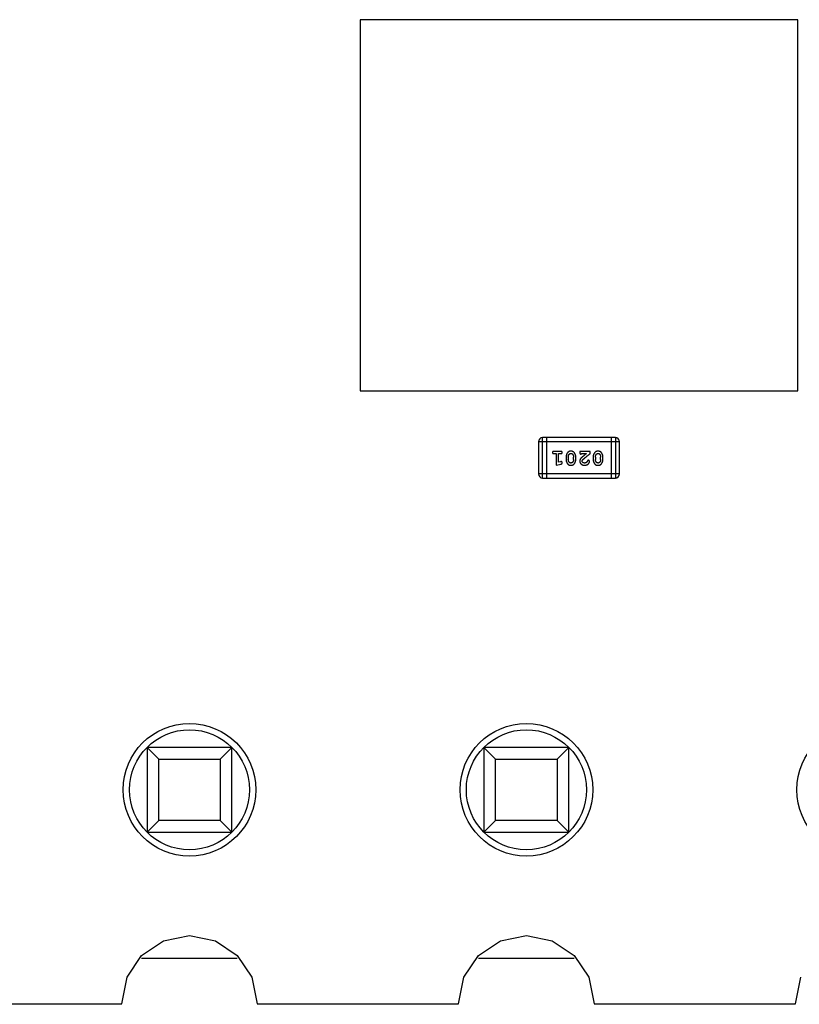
# Model space of a CAD drawing. Header units: millimetres. Extents: x 556 to 717, y 170 to 290.
# Tile 107 of 167: x 619.4 to 625.28, y 257.84 to 265.26. Entities that reach past the tile are written whole.
import ezdxf

# ---------------------------------------------------------------- set-up
doc = ezdxf.new("R2010")
doc.units = ezdxf.units.MM
doc.header["$LTSCALE"] = 30.734
doc.layers.get('0').update_dxf_attribs({"linetype": 'CONTINUOUS'})

msp = doc.modelspace()

# ---------------------------------------------------------------- linework, layer by layer
at = {"linetype": 'Continuous'}
for p, q in [((621.9646, 265.2633), (621.9646, 262.4633)), ((625.2646, 265.2633), (621.9646, 265.2633)), ((625.2646, 262.4633), (625.2646, 265.2633)), ((621.9646, 262.4633), (625.2646, 262.4633)), ((623.3099, 262.08), (623.3099, 261.8362)), ((623.3099, 262.08), (623.9195, 262.08)), ((623.3403, 261.8057), (623.3403, 262.1105)), ((623.889, 262.1105), (623.3403, 262.1105)), ((623.3708, 262.1105), (623.3708, 261.8057)), ((623.8585, 262.1105), (623.8585, 261.8057)), ((623.889, 262.1105), (623.889, 261.8057)), ((623.9195, 261.8362), (623.9195, 262.08)), ((623.4778, 262.0069), (623.4259, 262.0069)), ((623.4259, 261.9896), (623.4432, 261.9896)), ((623.4432, 261.9896), (623.4432, 261.9015)), ((623.4605, 261.9246), (623.4605, 261.9896)), ((623.4605, 261.9896), (623.4778, 261.9896)), ((623.621, 262.0069), (623.621, 261.999)), ((623.698, 262.0069), (623.621, 262.0069)), ((623.6351, 261.9896), (623.6713, 261.9896)), ((623.698, 261.988), (623.698, 262.0069)), ((623.4755, 261.9288), (623.4605, 261.9246)), ((623.5171, 261.9639), (623.5171, 261.9461)), ((623.5344, 261.9636), (623.5344, 261.9464)), ((623.5738, 261.9464), (623.5738, 261.9636)), ((623.5911, 261.9461), (623.5911, 261.9639)), ((623.7216, 261.9639), (623.7216, 261.9461)), ((623.7389, 261.9636), (623.7389, 261.9464)), ((623.7783, 261.9464), (623.7783, 261.9636)), ((623.7956, 261.9461), (623.7956, 261.9639)), ((623.4432, 261.9015), (623.4798, 261.9114)), ((623.9195, 261.8362), (623.3099, 261.8362)), ((623.3403, 261.8057), (623.889, 261.8057)), ((620.3582, 259.7739), (620.4464, 259.6858)), ((620.3582, 259.7739), (620.3582, 259.1339)), ((620.9982, 259.7739), (620.3582, 259.7739)), ((620.91, 259.6858), (620.9982, 259.7739)), ((620.9982, 259.1339), (620.9982, 259.7739)), ((622.8982, 259.7739), (622.9864, 259.6858)), ((622.8982, 259.7739), (622.8982, 259.1339)), ((623.5382, 259.7739), (622.8982, 259.7739)), ((623.45, 259.6858), (623.5382, 259.7739)), ((623.5382, 259.1339), (623.5382, 259.7739)), ((620.4464, 259.2221), (620.4464, 259.6858)), ((620.4464, 259.6858), (620.91, 259.6858)), ((620.91, 259.6858), (620.91, 259.2221)), ((622.9864, 259.2221), (622.9864, 259.6858)), ((622.9864, 259.6858), (623.45, 259.6858)), ((623.45, 259.6858), (623.45, 259.2221)), ((620.3582, 259.1339), (620.4464, 259.2221)), ((620.91, 259.2221), (620.4464, 259.2221)), ((620.91, 259.2221), (620.9982, 259.1339)), ((622.8982, 259.1339), (622.9864, 259.2221)), ((623.45, 259.2221), (622.9864, 259.2221)), ((623.45, 259.2221), (623.5382, 259.1339)), ((620.3582, 259.1339), (620.9982, 259.1339)), ((622.8982, 259.1339), (623.5382, 259.1339)), ((620.4831, 258.3149), (620.6782, 258.3537)), ((620.6782, 258.3537), (620.8733, 258.3149)), ((623.0231, 258.3149), (623.2182, 258.3537)), ((623.2182, 258.3537), (623.4133, 258.3149)), ((620.3177, 258.2044), (620.4831, 258.3149)), ((620.8733, 258.3149), (621.0387, 258.2044)), ((622.8577, 258.2044), (623.0231, 258.3149)), ((623.4133, 258.3149), (623.5787, 258.2044)), ((620.2072, 258.039), (620.3177, 258.2044)), ((621.0387, 258.2044), (621.1492, 258.039)), ((622.7472, 258.039), (622.8577, 258.2044)), ((623.5787, 258.2044), (623.6892, 258.039)), ((620.3177, 258.1839), (621.0387, 258.1839)), ((622.8577, 258.1839), (623.5787, 258.1839)), ((620.1672, 257.838), (620.2072, 258.039)), ((621.1492, 258.039), (621.1892, 257.8381)), ((622.7073, 257.8383), (622.7472, 258.039)), ((623.6892, 258.039), (623.7291, 257.8384)), ((625.2473, 257.8385), (625.2872, 258.039)), ((596.6082, 257.8353), (620.1672, 257.838)), ((621.1892, 257.8381), (622.7073, 257.8383)), ((623.7291, 257.8384), (625.2473, 257.8385))]:
    msp.add_line(p, q, dxfattribs=at)
for centre, radius in [((620.6782, 259.4539), 0.5), ((623.2182, 259.4539), 0.5), ((625.7582, 259.4539), 0.5), ((620.6782, 259.4539), 0.4525), ((623.2182, 259.4539), 0.4525)]:
    msp.add_circle(centre, radius, dxfattribs=at)
for centre, start, end in [((623.3403, 262.08), 90, 180), ((623.889, 262.08), 0, 90), ((623.3403, 261.8362), 180, 270), ((623.889, 261.8362), 270, 0)]:
    msp.add_arc(centre, 0.0305, start, end, dxfattribs=at)
for points, knots in [([(623.4259, 262.0069), (623.425, 262.0069), (623.4233, 262.0068), (623.421, 262.0064), (623.419, 262.0057), (623.4175, 262.0046), (623.4163, 262.0032), (623.4155, 262.0017), (623.415, 262), (623.4149, 261.9989), (623.4149, 261.9982)], [0, 0, 0, 0, 0.169012, 0.317488, 0.445429, 0.560977, 0.67065, 0.776666, 0.88492, 1, 1, 1, 1]), ([(623.4149, 261.9982), (623.4149, 261.9976), (623.415, 261.9964), (623.4155, 261.9948), (623.4163, 261.9933), (623.4175, 261.9919), (623.419, 261.9909), (623.421, 261.9901), (623.4233, 261.9897), (623.425, 261.9896), (623.4259, 261.9896)], [0, 0, 0, 0, 0.11517, 0.223509, 0.328254, 0.438012, 0.553651, 0.682263, 0.830856, 1, 1, 1, 1]), ([(623.4888, 261.9982), (623.4888, 261.9989), (623.4887, 262), (623.4882, 262.0017), (623.4874, 262.0032), (623.4862, 262.0046), (623.4847, 262.0056), (623.4827, 262.0064), (623.4804, 262.0068), (623.4787, 262.0069), (623.4778, 262.0069)], [0, 0, 0, 0, 0.115051, 0.223278, 0.329269, 0.437893, 0.554681, 0.682591, 0.83103, 1, 1, 1, 1]), ([(623.4778, 261.9896), (623.4787, 261.9896), (623.4804, 261.9897), (623.4827, 261.9901), (623.4847, 261.9909), (623.4862, 261.9919), (623.4874, 261.9933), (623.4882, 261.9948), (623.4887, 261.9964), (623.4888, 261.9976), (623.4888, 261.9982)], [0, 0, 0, 0, 0.169102, 0.317658, 0.446239, 0.563118, 0.671828, 0.776546, 0.884858, 1, 1, 1, 1]), ([(623.554, 262.0085), (623.5526, 262.0084), (623.5498, 262.0084), (623.5457, 262.0076), (623.5418, 262.0065), (623.5383, 262.0049), (623.5349, 262.0029), (623.5319, 262.0004), (623.5291, 261.9974), (623.5266, 261.9941), (623.5244, 261.9905), (623.5225, 261.9868), (623.5208, 261.9831), (623.5195, 261.9793), (623.5184, 261.9755), (623.5177, 261.9717), (623.5172, 261.9678), (623.5172, 261.9652), (623.5171, 261.9639)], [0, 0, 0, 0, 0.067217, 0.131051, 0.19272, 0.252824, 0.312745, 0.373449, 0.436041, 0.501494, 0.567761, 0.632087, 0.695096, 0.757109, 0.817993, 0.878657, 0.939311, 1, 1, 1, 1]), ([(623.5417, 261.9854), (623.5421, 261.9858), (623.5429, 261.9867), (623.5442, 261.9879), (623.5456, 261.9889), (623.5471, 261.9897), (623.5487, 261.9904), (623.5504, 261.9908), (623.5522, 261.9911), (623.5534, 261.9911), (623.554, 261.9912)], [0, 0, 0, 0, 0.129853, 0.25607, 0.380154, 0.49978, 0.62208, 0.743277, 0.868791, 1, 1, 1, 1]), ([(623.5911, 261.9639), (623.591, 261.9649), (623.591, 261.9671), (623.5907, 261.9702), (623.5902, 261.9734), (623.5895, 261.9765), (623.5887, 261.9795), (623.5875, 261.9825), (623.5863, 261.9855), (623.5848, 261.9883), (623.5832, 261.9911), (623.5816, 261.9936), (623.5799, 261.9959), (623.5783, 261.998), (623.5766, 261.9999), (623.5749, 262.0016), (623.5732, 262.003), (623.5708, 262.0046), (623.5676, 262.0062), (623.5634, 262.0075), (623.5589, 262.0083), (623.5557, 262.0084), (623.554, 262.0085)], [0, 0, 0, 0, 0.049886, 0.09882, 0.148132, 0.19689, 0.246038, 0.295176, 0.345305, 0.395692, 0.445312, 0.491875, 0.535813, 0.577009, 0.616081, 0.652689, 0.687585, 0.720206, 0.785062, 0.85223, 0.923759, 1, 1, 1, 1]), ([(623.554, 261.9912), (623.5546, 261.9912), (623.5559, 261.9911), (623.5577, 261.9909), (623.5594, 261.9905), (623.561, 261.9899), (623.5624, 261.9891), (623.5638, 261.9882), (623.565, 261.9871), (623.5658, 261.9863), (623.5661, 261.9859)], [0, 0, 0, 0, 0.139844, 0.271849, 0.399162, 0.521619, 0.6402, 0.758957, 0.87828, 1, 1, 1, 1]), ([(623.621, 261.999), (623.621, 261.998), (623.621, 261.996), (623.6215, 261.9933), (623.6221, 261.991), (623.6232, 261.9893), (623.6245, 261.988), (623.626, 261.9871), (623.6278, 261.9865), (623.629, 261.9865), (623.6296, 261.9864)], [0, 0, 0, 0, 0.1844, 0.34094, 0.473574, 0.586824, 0.690029, 0.789175, 0.890445, 1, 1, 1, 1]), ([(623.6296, 261.9864), (623.6301, 261.9865), (623.631, 261.9866), (623.6324, 261.9872), (623.6338, 261.9882), (623.6347, 261.9891), (623.6351, 261.9896)], [0, 0, 0, 0, 0.20611, 0.432681, 0.695597, 1, 1, 1, 1]), ([(623.6713, 261.9896), (623.6693, 261.988), (623.6655, 261.985), (623.66, 261.9807), (623.655, 261.9768), (623.6506, 261.9732), (623.6466, 261.97), (623.6432, 261.9672), (623.6403, 261.9648), (623.6385, 261.9632), (623.6377, 261.9625)], [0, 0, 0, 0, 0.176662, 0.337826, 0.484741, 0.617764, 0.73494, 0.837793, 0.926412, 1, 1, 1, 1]), ([(623.643, 261.943), (623.6435, 261.9435), (623.6444, 261.9445), (623.646, 261.946), (623.6479, 261.9478), (623.6501, 261.9497), (623.6526, 261.9518), (623.6553, 261.9542), (623.6583, 261.9566), (623.6616, 261.9594), (623.6652, 261.9623), (623.6691, 261.9654), (623.6732, 261.9687), (623.6776, 261.9722), (623.6823, 261.9758), (623.6873, 261.9797), (623.6926, 261.9838), (623.6962, 261.9866), (623.698, 261.988)], [0, 0, 0, 0, 0.026647, 0.057942, 0.094152, 0.134806, 0.180631, 0.231142, 0.286385, 0.346321, 0.411439, 0.481035, 0.555329, 0.634592, 0.718826, 0.807759, 0.901393, 1, 1, 1, 1]), ([(623.7585, 262.0085), (623.7571, 262.0084), (623.7543, 262.0084), (623.7502, 262.0076), (623.7463, 262.0065), (623.7428, 262.0049), (623.7394, 262.0029), (623.7364, 262.0004), (623.7336, 261.9974), (623.7311, 261.9941), (623.729, 261.9905), (623.727, 261.9868), (623.7253, 261.9831), (623.724, 261.9793), (623.723, 261.9755), (623.7222, 261.9717), (623.7217, 261.9678), (623.7217, 261.9652), (623.7216, 261.9639)], [0, 0, 0, 0, 0.067217, 0.131051, 0.19272, 0.252824, 0.312745, 0.373449, 0.436041, 0.501494, 0.567761, 0.632087, 0.695096, 0.757109, 0.817993, 0.878657, 0.939311, 1, 1, 1, 1]), ([(623.7462, 261.9854), (623.7466, 261.9858), (623.7474, 261.9867), (623.7487, 261.9879), (623.7501, 261.9889), (623.7516, 261.9897), (623.7532, 261.9904), (623.7549, 261.9908), (623.7567, 261.9911), (623.7579, 261.9911), (623.7585, 261.9912)], [0, 0, 0, 0, 0.129853, 0.25607, 0.380154, 0.49978, 0.62208, 0.743277, 0.868791, 1, 1, 1, 1]), ([(623.7956, 261.9639), (623.7956, 261.9649), (623.7955, 261.9671), (623.7952, 261.9702), (623.7947, 261.9734), (623.794, 261.9765), (623.7932, 261.9795), (623.792, 261.9825), (623.7908, 261.9855), (623.7893, 261.9883), (623.7877, 261.9911), (623.7861, 261.9936), (623.7844, 261.9959), (623.7828, 261.998), (623.7811, 261.9999), (623.7794, 262.0016), (623.7777, 262.003), (623.7753, 262.0046), (623.7721, 262.0062), (623.7679, 262.0075), (623.7634, 262.0083), (623.7602, 262.0084), (623.7585, 262.0085)], [0, 0, 0, 0, 0.049886, 0.09882, 0.148132, 0.19689, 0.246038, 0.295176, 0.345305, 0.395692, 0.445312, 0.491875, 0.535813, 0.577009, 0.616081, 0.652689, 0.687585, 0.720206, 0.785062, 0.85223, 0.923759, 1, 1, 1, 1]), ([(623.7585, 261.9912), (623.7591, 261.9912), (623.7604, 261.9911), (623.7622, 261.9909), (623.7639, 261.9905), (623.7655, 261.9899), (623.7669, 261.9891), (623.7683, 261.9882), (623.7695, 261.9871), (623.7703, 261.9863), (623.7706, 261.9859)], [0, 0, 0, 0, 0.139844, 0.271849, 0.399162, 0.521619, 0.6402, 0.758957, 0.87828, 1, 1, 1, 1]), ([(623.4809, 261.9298), (623.4806, 261.9298), (623.4798, 261.9297), (623.4786, 261.9295), (623.4771, 261.9292), (623.4761, 261.9289), (623.4755, 261.9288)], [0, 0, 0, 0, 0.183151, 0.413144, 0.682305, 1, 1, 1, 1]), ([(623.4798, 261.9114), (623.4806, 261.9116), (623.4822, 261.9121), (623.4843, 261.9129), (623.4859, 261.9139), (623.4871, 261.9149), (623.4879, 261.9161), (623.4884, 261.9174), (623.4888, 261.9189), (623.4888, 261.92), (623.4888, 261.9205)], [0, 0, 0, 0, 0.187321, 0.344927, 0.475328, 0.579604, 0.674244, 0.773631, 0.882025, 1, 1, 1, 1]), ([(623.4888, 261.9205), (623.4888, 261.9212), (623.4887, 261.9224), (623.4883, 261.9241), (623.4876, 261.9257), (623.4865, 261.9271), (623.4853, 261.9283), (623.484, 261.9292), (623.4825, 261.9297), (623.4814, 261.9298), (623.4809, 261.9298)], [0, 0, 0, 0, 0.138815, 0.27042, 0.39836, 0.52875, 0.654955, 0.771147, 0.884581, 1, 1, 1, 1]), ([(623.5171, 261.9461), (623.5171, 261.945), (623.5172, 261.9429), (623.5175, 261.9397), (623.518, 261.9366), (623.5187, 261.9335), (623.5196, 261.9304), (623.5207, 261.9274), (623.522, 261.9244), (623.5235, 261.9215), (623.5251, 261.9188), (623.5267, 261.9163), (623.5284, 261.9139), (623.5301, 261.9118), (623.5318, 261.91), (623.5335, 261.9083), (623.5352, 261.9069), (623.5376, 261.9053), (623.5408, 261.9037), (623.5449, 261.9024), (623.5495, 261.9016), (623.5526, 261.9015), (623.5543, 261.9015)], [0, 0, 0, 0, 0.049855, 0.099516, 0.148482, 0.19758, 0.246804, 0.296268, 0.346517, 0.397047, 0.446826, 0.49336, 0.537801, 0.579207, 0.617974, 0.654833, 0.689171, 0.722088, 0.786392, 0.853518, 0.924186, 1, 1, 1, 1]), ([(623.5344, 261.9636), (623.5345, 261.9646), (623.5345, 261.9667), (623.5348, 261.9698), (623.5354, 261.9727), (623.5362, 261.9755), (623.5372, 261.9782), (623.5385, 261.9807), (623.5399, 261.9831), (623.5411, 261.9846), (623.5417, 261.9854)], [0, 0, 0, 0, 0.135449, 0.266263, 0.393429, 0.516942, 0.639128, 0.758779, 0.879341, 1, 1, 1, 1]), ([(623.542, 261.9241), (623.5414, 261.9249), (623.5402, 261.9265), (623.5387, 261.929), (623.5373, 261.9317), (623.5363, 261.9344), (623.5354, 261.9373), (623.5349, 261.9402), (623.5345, 261.9433), (623.5345, 261.9453), (623.5344, 261.9464)], [0, 0, 0, 0, 0.125331, 0.248948, 0.371201, 0.494032, 0.616811, 0.742104, 0.868849, 1, 1, 1, 1]), ([(623.5541, 261.9188), (623.5535, 261.9188), (623.5523, 261.9188), (623.5505, 261.9191), (623.5488, 261.9195), (623.5472, 261.9201), (623.5457, 261.9208), (623.5444, 261.9218), (623.5431, 261.9228), (623.5424, 261.9237), (623.542, 261.9241)], [0, 0, 0, 0, 0.138115, 0.270177, 0.397547, 0.520057, 0.63869, 0.757499, 0.878226, 1, 1, 1, 1]), ([(623.5665, 261.9246), (623.5661, 261.9241), (623.5653, 261.9232), (623.564, 261.9221), (623.5626, 261.921), (623.561, 261.9202), (623.5594, 261.9196), (623.5577, 261.9191), (623.556, 261.9189), (623.5548, 261.9188), (623.5541, 261.9188)], [0, 0, 0, 0, 0.13042, 0.256046, 0.378133, 0.498725, 0.620452, 0.742761, 0.869406, 1, 1, 1, 1]), ([(623.5543, 261.9015), (623.5557, 261.9015), (623.5585, 261.9016), (623.5626, 261.9023), (623.5664, 261.9034), (623.57, 261.905), (623.5733, 261.9071), (623.5764, 261.9096), (623.5792, 261.9126), (623.5816, 261.916), (623.5838, 261.9195), (623.5857, 261.9232), (623.5874, 261.9269), (623.5887, 261.9307), (623.5898, 261.9345), (623.5905, 261.9383), (623.591, 261.9422), (623.591, 261.9448), (623.5911, 261.9461)], [0, 0, 0, 0, 0.06692, 0.130834, 0.19258, 0.252759, 0.312631, 0.373411, 0.436359, 0.501894, 0.568244, 0.632472, 0.69556, 0.757163, 0.818592, 0.878885, 0.939235, 1, 1, 1, 1]), ([(623.5661, 261.9859), (623.5667, 261.9851), (623.568, 261.9835), (623.5695, 261.981), (623.5708, 261.9783), (623.5719, 261.9756), (623.5727, 261.9727), (623.5733, 261.9698), (623.5737, 261.9667), (623.5737, 261.9646), (623.5738, 261.9636)], [0, 0, 0, 0, 0.124927, 0.248361, 0.370889, 0.492583, 0.61616, 0.741472, 0.869044, 1, 1, 1, 1]), ([(623.5738, 261.9464), (623.5737, 261.9453), (623.5737, 261.9432), (623.5734, 261.9402), (623.5728, 261.9372), (623.572, 261.9344), (623.571, 261.9318), (623.5697, 261.9292), (623.5683, 261.9268), (623.5671, 261.9253), (623.5665, 261.9246)], [0, 0, 0, 0, 0.135446, 0.266257, 0.393419, 0.517936, 0.639137, 0.758785, 0.879345, 1, 1, 1, 1]), ([(623.6377, 261.9625), (623.6368, 261.9618), (623.6351, 261.9603), (623.6328, 261.9581), (623.6307, 261.956), (623.6288, 261.954), (623.6272, 261.9521), (623.6258, 261.9503), (623.6247, 261.9487), (623.6236, 261.9466), (623.6225, 261.9441), (623.6216, 261.9409), (623.621, 261.9376), (623.621, 261.9354), (623.621, 261.9343)], [0, 0, 0, 0, 0.103002, 0.197728, 0.285279, 0.365235, 0.437224, 0.502446, 0.560545, 0.611446, 0.707576, 0.80349, 0.900532, 1, 1, 1, 1]), ([(623.621, 261.9343), (623.621, 261.9331), (623.6211, 261.9309), (623.6215, 261.9277), (623.6224, 261.9246), (623.6235, 261.9216), (623.625, 261.9188), (623.6267, 261.9161), (623.6288, 261.9135), (623.6312, 261.911), (623.6339, 261.9088), (623.6367, 261.9068), (623.6398, 261.9052), (623.643, 261.9038), (623.6464, 261.9028), (623.65, 261.902), (623.6537, 261.9016), (623.6563, 261.9015), (623.6576, 261.9015)], [0, 0, 0, 0, 0.060981, 0.120256, 0.178148, 0.236115, 0.293993, 0.352864, 0.413358, 0.476056, 0.539296, 0.602396, 0.665116, 0.728325, 0.792919, 0.859317, 0.928302, 1, 1, 1, 1]), ([(623.6383, 261.9333), (623.6383, 261.9341), (623.6385, 261.9357), (623.6394, 261.9382), (623.641, 261.9407), (623.6423, 261.9422), (623.643, 261.943)], [0, 0, 0, 0, 0.212836, 0.442809, 0.70317, 1, 1, 1, 1]), ([(623.6578, 261.9188), (623.6563, 261.9188), (623.6537, 261.9189), (623.6498, 261.9198), (623.6465, 261.9211), (623.6436, 261.9231), (623.6413, 261.9253), (623.6395, 261.9278), (623.6385, 261.9305), (623.6383, 261.9324), (623.6383, 261.9333)], [0, 0, 0, 0, 0.156344, 0.299348, 0.4327, 0.561, 0.682299, 0.791883, 0.89611, 1, 1, 1, 1]), ([(623.6576, 261.9015), (623.6593, 261.9016), (623.6627, 261.9017), (623.6676, 261.9025), (623.6724, 261.904), (623.6769, 261.9059), (623.681, 261.9084), (623.6847, 261.9112), (623.6878, 261.9145), (623.6903, 261.9181), (623.6923, 261.9216), (623.6937, 261.9249), (623.6947, 261.928), (623.6948, 261.9299), (623.6949, 261.9308)], [0, 0, 0, 0, 0.098286, 0.193983, 0.289056, 0.384352, 0.477435, 0.566197, 0.652355, 0.737986, 0.818188, 0.887401, 0.94802, 1, 1, 1, 1]), ([(623.6726, 261.9242), (623.6721, 261.9238), (623.6711, 261.9229), (623.6695, 261.9218), (623.6678, 261.9209), (623.6659, 261.9201), (623.664, 261.9195), (623.662, 261.9191), (623.6599, 261.9188), (623.6585, 261.9188), (623.6578, 261.9188)], [0, 0, 0, 0, 0.121873, 0.243139, 0.363336, 0.485133, 0.607572, 0.734701, 0.864814, 1, 1, 1, 1]), ([(623.6776, 261.9327), (623.6773, 261.9318), (623.6767, 261.9301), (623.6755, 261.9278), (623.6742, 261.9258), (623.6731, 261.9247), (623.6726, 261.9242)], [0, 0, 0, 0, 0.285518, 0.544185, 0.781367, 1, 1, 1, 1]), ([(623.6861, 261.9392), (623.6856, 261.9392), (623.6846, 261.9392), (623.6833, 261.9389), (623.682, 261.9385), (623.6809, 261.9378), (623.6798, 261.9369), (623.679, 261.9357), (623.6782, 261.9343), (623.6778, 261.9332), (623.6776, 261.9327)], [0, 0, 0, 0, 0.127347, 0.246131, 0.359406, 0.470543, 0.586092, 0.711469, 0.847022, 1, 1, 1, 1]), ([(623.6949, 261.9308), (623.6949, 261.9314), (623.6948, 261.9324), (623.6943, 261.934), (623.6934, 261.9354), (623.6923, 261.9368), (623.691, 261.9379), (623.6894, 261.9386), (623.6878, 261.9392), (623.6867, 261.9392), (623.6861, 261.9392)], [0, 0, 0, 0, 0.120856, 0.239483, 0.360995, 0.490166, 0.620982, 0.746416, 0.870253, 1, 1, 1, 1]), ([(623.7216, 261.9461), (623.7217, 261.945), (623.7217, 261.9429), (623.722, 261.9397), (623.7225, 261.9366), (623.7232, 261.9335), (623.7241, 261.9304), (623.7252, 261.9274), (623.7265, 261.9244), (623.728, 261.9215), (623.7296, 261.9188), (623.7313, 261.9163), (623.7329, 261.9139), (623.7346, 261.9118), (623.7363, 261.91), (623.738, 261.9083), (623.7397, 261.9069), (623.7421, 261.9053), (623.7453, 261.9037), (623.7494, 261.9024), (623.754, 261.9016), (623.7571, 261.9015), (623.7588, 261.9015)], [0, 0, 0, 0, 0.049855, 0.099516, 0.148482, 0.19758, 0.246804, 0.296268, 0.346517, 0.397047, 0.446826, 0.49336, 0.537801, 0.579207, 0.617974, 0.654833, 0.689171, 0.722088, 0.786392, 0.853518, 0.924186, 1, 1, 1, 1]), ([(623.7389, 261.9636), (623.739, 261.9646), (623.739, 261.9667), (623.7393, 261.9698), (623.7399, 261.9727), (623.7407, 261.9755), (623.7417, 261.9782), (623.743, 261.9807), (623.7445, 261.9831), (623.7456, 261.9846), (623.7462, 261.9854)], [0, 0, 0, 0, 0.135449, 0.266263, 0.393429, 0.516942, 0.639128, 0.758779, 0.879341, 1, 1, 1, 1]), ([(623.7465, 261.9241), (623.7459, 261.9249), (623.7447, 261.9265), (623.7432, 261.929), (623.7418, 261.9317), (623.7408, 261.9344), (623.7399, 261.9373), (623.7394, 261.9402), (623.739, 261.9433), (623.739, 261.9453), (623.7389, 261.9464)], [0, 0, 0, 0, 0.125331, 0.248948, 0.371201, 0.494032, 0.616811, 0.742104, 0.868849, 1, 1, 1, 1]), ([(623.7587, 261.9188), (623.758, 261.9188), (623.7568, 261.9188), (623.755, 261.9191), (623.7533, 261.9195), (623.7517, 261.9201), (623.7502, 261.9208), (623.7489, 261.9218), (623.7476, 261.9228), (623.7469, 261.9237), (623.7465, 261.9241)], [0, 0, 0, 0, 0.138115, 0.270177, 0.397547, 0.520057, 0.63869, 0.757499, 0.878226, 1, 1, 1, 1]), ([(623.771, 261.9246), (623.7706, 261.9241), (623.7698, 261.9232), (623.7685, 261.9221), (623.7671, 261.921), (623.7655, 261.9202), (623.764, 261.9196), (623.7623, 261.9191), (623.7605, 261.9189), (623.7593, 261.9188), (623.7587, 261.9188)], [0, 0, 0, 0, 0.13042, 0.256046, 0.378133, 0.498725, 0.620452, 0.742761, 0.869406, 1, 1, 1, 1]), ([(623.7588, 261.9015), (623.7602, 261.9015), (623.763, 261.9016), (623.7671, 261.9023), (623.7709, 261.9034), (623.7745, 261.905), (623.7778, 261.9071), (623.7809, 261.9096), (623.7837, 261.9126), (623.7861, 261.916), (623.7883, 261.9195), (623.7902, 261.9232), (623.7919, 261.9269), (623.7932, 261.9307), (623.7943, 261.9345), (623.795, 261.9383), (623.7955, 261.9422), (623.7956, 261.9448), (623.7956, 261.9461)], [0, 0, 0, 0, 0.06692, 0.130834, 0.19258, 0.252759, 0.312631, 0.373411, 0.436359, 0.501894, 0.568244, 0.632472, 0.69556, 0.757163, 0.818592, 0.878885, 0.939235, 1, 1, 1, 1]), ([(623.7706, 261.9859), (623.7712, 261.9851), (623.7725, 261.9835), (623.774, 261.981), (623.7753, 261.9783), (623.7764, 261.9756), (623.7772, 261.9727), (623.7779, 261.9698), (623.7782, 261.9667), (623.7782, 261.9646), (623.7783, 261.9636)], [0, 0, 0, 0, 0.124927, 0.248361, 0.370889, 0.492583, 0.61616, 0.741472, 0.869044, 1, 1, 1, 1]), ([(623.7783, 261.9464), (623.7782, 261.9453), (623.7782, 261.9432), (623.7779, 261.9402), (623.7773, 261.9372), (623.7765, 261.9344), (623.7755, 261.9318), (623.7742, 261.9292), (623.7728, 261.9268), (623.7716, 261.9253), (623.771, 261.9246)], [0, 0, 0, 0, 0.135446, 0.266257, 0.393419, 0.517936, 0.639137, 0.758785, 0.879345, 1, 1, 1, 1])]:
    msp.add_open_spline(points, degree=3, knots=knots, dxfattribs=at)

doc.saveas('drawing.dxf')
